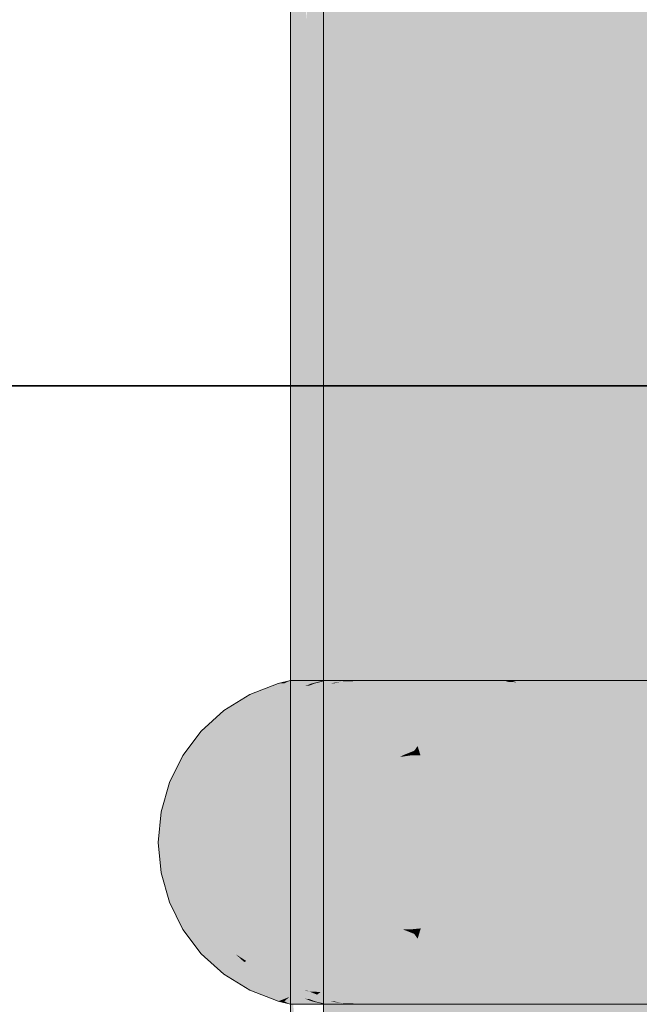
# Model space of a CAD drawing. Extents: x -299 to 601, y -39 to 381.
# Tile 252 of 252: x -46.976 to -46.789, y 139.959 to 140.257. Entities that reach past the tile are written whole.
import ezdxf

# ---------------------------------------------------------------- set-up
doc = ezdxf.new("R2010")
doc.units = 0
doc.layers.get('0').update_dxf_attribs({"lineweight": 35})
for name, color, linetype, lineweight, true_color in [('A_Wand_allgemein', 7, 'Continuous', 35, 0x585858), ('L_Bauteil', 7, 'Continuous', 5, 0xababab), ('L_Bauteil-Shading', 7, 'Continuous', 5, 0xababab)]:
    doc.layers.add(name, color=color, linetype=linetype, lineweight=lineweight, true_color=true_color)

# ---------------------------------------------------------------- blocks, each defined once
blk = doc.blocks.new('Shading-A06HSX2WNL', base_point=(-46.78806, 143.97232))
at = {"layer": 'L_Bauteil-Shading', "color": 251, "true_color": 0x686d72}
for points in [[(-46.87528, 136.30827), (-46.87528, 144.30827), (-46.88248, 139.33778), (-46.88248, 144.30827)], [(-46.88347, 140.05742), (-46.88248, 140.05743), (-46.88347, 143.30742), (-46.88248, 143.30743)], [(-46.88456, 140.20932), (-46.88347, 140.19827), (-46.88685, 141.17442), (-46.88347, 141.1985)], [(-46.88931, 140.25751), (-46.88456, 140.20932), (-46.88931, 141.15698), (-46.88685, 141.17442)], [(-46.87511, 140.40164), (-46.86547, 136.30827), (-46.86547, 140.49947)], [(-46.88037, 136.30827), (-46.86547, 136.30827), (-46.88037, 140.34828), (-46.87511, 140.40164)], [(-46.8843, 140.30827), (-46.8843, 140.05971), (-46.88037, 140.34828), (-46.88037, 140.06157)], [(-46.89431, 140.30827), (-46.89362, 140.05728), (-46.88456, 140.20932), (-46.8842, 140.05742)], [(-46.89362, 140.05728), (-46.89431, 140.30827), (-46.89431, 140.05727)], [(-46.88456, 140.20932), (-46.8842, 140.05742), (-46.88347, 140.19827), (-46.88347, 140.05742)], [(-46.88037, 139.95499), (-46.88037, 140.06157), (-46.8843, 139.95685), (-46.8843, 140.05971)], [(-46.89362, 140.05728), (-46.89431, 140.05727), (-46.89336, 139.95927), (-46.89431, 139.95929)], [(-46.88413, 139.95914), (-46.8842, 140.05742), (-46.89336, 139.95927), (-46.89362, 140.05728)], [(-46.88396, 139.95914), (-46.8842, 140.05742), (-46.88413, 139.95914)], [(-46.88347, 140.05742), (-46.8842, 140.05742), (-46.88347, 139.95914), (-46.88396, 139.95914)], [(-46.88248, 139.95912), (-46.88248, 140.05743), (-46.88347, 139.95914), (-46.88347, 140.05742)], [(-46.87958, 140.05637), (-46.88107, 140.05637), (-46.87394, 140.05392), (-46.88953, 140.05304)], [(-46.87394, 140.05392), (-46.88953, 140.05304), (-46.87191, 140.05304)], [(-46.87394, 140.05392), (-46.83999, 140.05585), (-46.87958, 140.05637), (-46.83557, 140.05637)], [(-46.87394, 140.05392), (-46.87366, 140.0538), (-46.83999, 140.05585), (-46.85352, 140.05428)], [(-46.87366, 140.0538), (-46.87191, 140.05304), (-46.85352, 140.05428), (-46.86402, 140.05304)], [(-46.86402, 140.05304), (-46.83891, 140.05304), (-46.83999, 140.05585), (-46.83089, 140.05637)], [(-46.83999, 140.05585), (-46.83089, 140.05637), (-46.83557, 140.05637)], [(-46.87366, 139.96275), (-46.87191, 139.96352), (-46.88846, 139.9631), (-46.88953, 139.96352)], [(-46.88509, 139.96303), (-46.88846, 139.9631), (-46.88623, 139.96222)], [(-46.88107, 139.96019), (-46.88509, 139.96303), (-46.88623, 139.96222)], [(-46.88107, 139.96019), (-46.87925, 139.96033), (-46.88509, 139.96303), (-46.87366, 139.96275)], [(-46.8539, 139.96234), (-46.88107, 139.96019), (-46.83557, 139.96019)], [(-46.87366, 139.96275), (-46.87925, 139.96033), (-46.85426, 139.96231)], [(-46.87191, 139.96352), (-46.87366, 139.96275), (-46.8539, 139.96234), (-46.85426, 139.96231)], [(-46.87191, 139.96352), (-46.8539, 139.96234), (-46.86402, 139.96352)], [(-46.8539, 139.96234), (-46.83891, 139.96352), (-46.86402, 139.96352)], [(-46.83089, 139.96019), (-46.83891, 139.96352), (-46.83557, 139.96019), (-46.8539, 139.96234)], [(-46.89336, 139.95927), (-46.89431, 139.95929), (-46.89052, 138.90982), (-46.89431, 138.94827)]]:
    blk.add_solid(points, dxfattribs=at)
at = {"layer": 'L_Bauteil-Shading', "color": 8, "true_color": 0x7b8086}
for points in [[(-46.87528, 144.30827), (-46.87528, 136.30827), (-46.81895, 136.30827)], [(-46.87528, 144.30827), (-46.81895, 136.30827), (-46.81895, 144.30827)], [(-46.83952, 140.58504), (-46.80971, 136.30827), (-46.80971, 140.6833)], [(-46.80971, 136.30827), (-46.83952, 140.58504), (-46.86547, 136.30827), (-46.86547, 140.49947)]]:
    blk.add_solid(points, dxfattribs=at)
at = {"layer": 'L_Bauteil-Shading', "color": 252, "true_color": 0x8c9299}
for points in [[(-46.81895, 144.30827), (-46.81895, 136.30827), (-46.72746, 136.30827)], [(-46.81895, 144.30827), (-46.72746, 136.30827), (-46.72746, 144.30827)], [(-46.71915, 136.30827), (-46.76952, 140.75848), (-46.80971, 136.30827), (-46.80971, 140.6833)]]:
    blk.add_solid(points, dxfattribs=at)
at = {"layer": 'L_Bauteil-Shading', "color": 251, "true_color": 0x61656a}
for points in [[(-46.89431, 140.05727), (-46.89799, 140.05637), (-46.89597, 140.05646)], [(-46.89597, 140.05646), (-46.89799, 140.05637), (-46.89614, 140.05637)], [(-46.88779, 140.05637), (-46.88557, 140.05692), (-46.89614, 140.05637), (-46.89597, 140.05646)], [(-46.88557, 140.05692), (-46.88411, 140.05727), (-46.89597, 140.05646), (-46.89431, 140.05727)], [(-46.88779, 140.05637), (-46.88687, 140.05637), (-46.88557, 140.05692), (-46.88444, 140.05696)], [(-46.88444, 140.05696), (-46.88687, 140.05637), (-46.87862, 140.05698), (-46.88221, 140.05637)], [(-46.88557, 140.05692), (-46.88444, 140.05696), (-46.88411, 140.05727), (-46.88319, 140.05727)], [(-46.88444, 140.05696), (-46.87862, 140.05698), (-46.87745, 140.05727)], [(-46.88444, 140.05696), (-46.87745, 140.05727), (-46.88319, 140.05727)], [(-46.88221, 140.05637), (-46.88107, 140.05637), (-46.87862, 140.05698)], [(-46.89614, 139.96019), (-46.89799, 139.96019), (-46.89431, 139.95929)], [(-46.88779, 139.96019), (-46.89614, 139.96019), (-46.88633, 139.95984), (-46.89431, 139.95929)], [(-46.89431, 139.95929), (-46.88411, 139.95929), (-46.88633, 139.95984)], [(-46.88779, 139.96019), (-46.88633, 139.95984), (-46.88687, 139.96019), (-46.8856, 139.95988)], [(-46.88687, 139.96019), (-46.8856, 139.95988), (-46.88221, 139.96019), (-46.88188, 139.96013)], [(-46.88633, 139.95984), (-46.88411, 139.95929), (-46.8856, 139.95988), (-46.88319, 139.95929)], [(-46.8856, 139.95988), (-46.87862, 139.95958), (-46.88188, 139.96013)], [(-46.8856, 139.95988), (-46.88319, 139.95929), (-46.87862, 139.95958), (-46.87745, 139.95929)], [(-46.88188, 139.96013), (-46.88107, 139.96019), (-46.88221, 139.96019)], [(-46.87862, 139.95958), (-46.88107, 139.96019), (-46.88188, 139.96013)]]:
    blk.add_solid(points, dxfattribs=at)
at = {"layer": 'L_Bauteil-Shading', "color": 251, "true_color": 0x686c72}
for points in [[(-46.87745, 140.05727), (-46.89431, 139.95929), (-46.87745, 139.95929)], [(-46.89431, 140.05727), (-46.89431, 139.95929), (-46.87745, 140.05727)], [(-46.92326, 140.01747), (-46.93345, 140.01747), (-46.92362, 140.01363), (-46.9343, 140.00829)], [(-46.91677, 140.00829), (-46.91593, 140.01747), (-46.92411, 140.00829), (-46.92362, 140.01363)], [(-46.91593, 140.01747), (-46.92326, 140.01747), (-46.92362, 140.01363)], [(-46.92362, 140.01363), (-46.9343, 140.00829), (-46.92411, 140.00829)], [(-46.92411, 140.00829), (-46.9343, 140.00829), (-46.92376, 140.00443), (-46.93345, 139.9991)], [(-46.91677, 140.00829), (-46.92411, 140.00829), (-46.92376, 140.00443)], [(-46.91593, 139.9991), (-46.91677, 140.00829), (-46.92326, 139.9991), (-46.92376, 140.00443)], [(-46.92376, 140.00443), (-46.93345, 139.9991), (-46.92326, 139.9991)]]:
    blk.add_solid(points, dxfattribs=at)
at = {"layer": 'L_Bauteil-Shading', "color": 251, "true_color": 0x65696f}
for points in [[(-46.82905, 140.05685), (-46.82745, 140.05727), (-46.83557, 140.05637), (-46.88107, 140.05637)], [(-46.82745, 140.05727), (-46.85871, 140.05727), (-46.88107, 140.05637), (-46.87862, 140.05698)], [(-46.87862, 140.05698), (-46.87528, 140.05702), (-46.87745, 140.05727), (-46.87583, 140.05727)], [(-46.87528, 140.05702), (-46.85871, 140.05727), (-46.87583, 140.05727)], [(-46.83089, 140.05637), (-46.82905, 140.05685), (-46.83557, 140.05637)], [(-46.90424, 140.04819), (-46.91444, 140.04819), (-46.90702, 140.04565), (-46.92126, 140.04196)], [(-46.91106, 140.04196), (-46.90394, 140.04196), (-46.90413, 140.0464), (-46.89724, 140.04819)], [(-46.89724, 140.04819), (-46.90424, 140.04819), (-46.90702, 140.04565)], [(-46.90702, 140.04565), (-46.92126, 140.04196), (-46.91106, 140.04196)], [(-46.91106, 140.04196), (-46.90413, 140.0464), (-46.9109, 140.04211)], [(-46.90413, 140.0464), (-46.90702, 140.04565), (-46.9109, 140.04211)], [(-46.91106, 139.97459), (-46.92126, 139.97459), (-46.90826, 139.97205), (-46.91444, 139.96838)], [(-46.90766, 139.9724), (-46.90394, 139.97459), (-46.9109, 139.97446), (-46.91106, 139.97459)], [(-46.90826, 139.97205), (-46.90766, 139.9724), (-46.9109, 139.97446)], [(-46.90131, 139.96838), (-46.89724, 139.96838), (-46.90766, 139.9724), (-46.90394, 139.97459)], [(-46.90826, 139.97205), (-46.91444, 139.96838), (-46.90424, 139.96838)], [(-46.90424, 139.96838), (-46.90131, 139.96838), (-46.90826, 139.97205), (-46.90766, 139.9724)], [(-46.83557, 139.96019), (-46.88107, 139.96019), (-46.86937, 139.95944), (-46.87862, 139.95958)], [(-46.87528, 139.95953), (-46.87862, 139.95958), (-46.87576, 139.95932), (-46.87745, 139.95929)], [(-46.87576, 139.95932), (-46.87745, 139.95929), (-46.87583, 139.95929)], [(-46.85871, 139.95929), (-46.86937, 139.95944), (-46.87583, 139.95929), (-46.87576, 139.95932)], [(-46.86937, 139.95944), (-46.87528, 139.95953), (-46.87576, 139.95932)], [(-46.83557, 139.96019), (-46.86937, 139.95944), (-46.8346, 139.96011)], [(-46.8346, 139.96011), (-46.86937, 139.95944), (-46.82745, 139.95929), (-46.85871, 139.95929)], [(-46.8346, 139.96011), (-46.83089, 139.96019), (-46.83557, 139.96019)], [(-46.82905, 139.9597), (-46.83089, 139.96019), (-46.8346, 139.96011)], [(-46.8346, 139.96011), (-46.82745, 139.95929), (-46.82905, 139.9597)]]:
    blk.add_solid(points, dxfattribs=at)
at = {"layer": 'L_Bauteil-Shading', "color": 8, "true_color": 0x797e85}
for points in [[(-46.82745, 140.05727), (-46.87745, 139.95929), (-46.82745, 139.95929)], [(-46.87745, 140.05727), (-46.87745, 139.95929), (-46.82745, 140.05727)]]:
    blk.add_solid(points, dxfattribs=at)
at = {"layer": 'L_Bauteil-Shading', "color": 8, "true_color": 0x696e73}
for points in [[(-46.82905, 140.05685), (-46.83089, 140.05637), (-46.82063, 140.05647)], [(-46.82063, 140.05647), (-46.83089, 140.05637), (-46.81818, 140.05637)], [(-46.82589, 140.05672), (-46.82745, 140.05727), (-46.82905, 140.05685)], [(-46.82589, 140.05672), (-46.81895, 140.05682), (-46.82745, 140.05727), (-46.82216, 140.05727)], [(-46.82063, 140.05647), (-46.74602, 140.05727), (-46.82589, 140.05672), (-46.78879, 140.05727)], [(-46.81895, 140.05682), (-46.78879, 140.05727), (-46.82216, 140.05727)], [(-46.74915, 140.05637), (-46.74602, 140.05727), (-46.81818, 140.05637), (-46.82063, 140.05647)], [(-46.83089, 139.96019), (-46.82905, 139.9597), (-46.81818, 139.96019)], [(-46.81895, 139.95975), (-46.82589, 139.95985), (-46.82745, 139.95929), (-46.82905, 139.9597)], [(-46.81895, 139.95975), (-46.82745, 139.95929), (-46.82169, 139.95935)], [(-46.82169, 139.95935), (-46.82745, 139.95929), (-46.82216, 139.95929)], [(-46.81818, 139.96019), (-46.82589, 139.95985), (-46.74915, 139.96019), (-46.80555, 139.95955)], [(-46.80555, 139.95955), (-46.82169, 139.95935), (-46.78879, 139.95929), (-46.82216, 139.95929)], [(-46.80555, 139.95955), (-46.81895, 139.95975), (-46.82169, 139.95935)], [(-46.78879, 139.95929), (-46.74602, 139.95929), (-46.80555, 139.95955), (-46.74915, 139.96019)]]:
    blk.add_solid(points, dxfattribs=at)
at = {"layer": 'L_Bauteil-Shading', "color": 252, "true_color": 0x8a8f97}
for points in [[(-46.74602, 140.05727), (-46.82745, 139.95929), (-46.74602, 139.95929)], [(-46.82745, 140.05727), (-46.82745, 139.95929), (-46.74602, 140.05727)]]:
    blk.add_solid(points, dxfattribs=at)
at = {"layer": 'L_Bauteil-Shading', "color": 251, "true_color": 0x62666b}
for points in [[(-46.89122, 140.05505), (-46.88982, 140.05559), (-46.90659, 140.05304), (-46.9043, 140.05392)], [(-46.89122, 140.05505), (-46.90659, 140.05304), (-46.8964, 140.05304)], [(-46.9043, 140.05392), (-46.89844, 140.0546), (-46.89799, 140.05637), (-46.89614, 140.05637)], [(-46.89844, 140.0546), (-46.88982, 140.05559), (-46.89614, 140.05637), (-46.88779, 140.05637)], [(-46.88953, 140.05304), (-46.88107, 140.05637), (-46.8964, 140.05304), (-46.89122, 140.05505)], [(-46.89122, 140.05505), (-46.88107, 140.05637), (-46.88982, 140.05559), (-46.88298, 140.05637)], [(-46.88982, 140.05559), (-46.88851, 140.05574), (-46.88779, 140.05637), (-46.88687, 140.05637)], [(-46.88851, 140.05574), (-46.88298, 140.05637), (-46.88687, 140.05637)], [(-46.89293, 139.96217), (-46.8964, 139.96352), (-46.9043, 139.96263), (-46.90659, 139.96352)], [(-46.89844, 139.96196), (-46.9043, 139.96263), (-46.89677, 139.96066), (-46.89799, 139.96019)], [(-46.89293, 139.96217), (-46.9043, 139.96263), (-46.8946, 139.96152)], [(-46.8946, 139.96152), (-46.89844, 139.96196), (-46.89677, 139.96066)], [(-46.89614, 139.96019), (-46.8946, 139.96152), (-46.89677, 139.96066)], [(-46.89293, 139.96217), (-46.88972, 139.96344), (-46.8964, 139.96352), (-46.89002, 139.96352)], [(-46.89614, 139.96019), (-46.88779, 139.96019), (-46.8946, 139.96152), (-46.88982, 139.96097)], [(-46.88982, 139.96097), (-46.89293, 139.96217), (-46.8946, 139.96152)], [(-46.89293, 139.96217), (-46.88846, 139.9631), (-46.88972, 139.96344)], [(-46.89208, 139.96236), (-46.89293, 139.96217), (-46.88107, 139.96019), (-46.88298, 139.96019)], [(-46.88298, 139.96019), (-46.89293, 139.96217), (-46.88982, 139.96097)], [(-46.88846, 139.9631), (-46.89208, 139.96236), (-46.88623, 139.96222)], [(-46.89208, 139.96236), (-46.88107, 139.96019), (-46.88623, 139.96222)], [(-46.88972, 139.96344), (-46.88953, 139.96352), (-46.89002, 139.96352)], [(-46.88846, 139.9631), (-46.88953, 139.96352), (-46.88972, 139.96344)], [(-46.89799, 139.96019), (-46.89614, 139.96019), (-46.89677, 139.96066)], [(-46.88982, 139.96097), (-46.88779, 139.96019), (-46.88851, 139.96083), (-46.88687, 139.96019)], [(-46.88687, 139.96019), (-46.88298, 139.96019), (-46.88851, 139.96083)]]:
    blk.add_solid(points, dxfattribs=at)
at = {"layer": 'L_Bauteil-Shading', "color": 8, "true_color": 0x6e7379}
for points in [[(-46.81818, 140.05637), (-46.83089, 140.05637), (-46.79435, 140.05469), (-46.83891, 140.05304)], [(-46.79435, 140.05469), (-46.83891, 140.05304), (-46.77084, 140.05304)], [(-46.74915, 140.05637), (-46.81818, 140.05637), (-46.79435, 140.05469)], [(-46.79435, 140.05469), (-46.78704, 140.05418), (-46.74915, 140.05637), (-46.75908, 140.05484)], [(-46.77084, 139.96352), (-46.83891, 139.96352), (-46.79597, 139.96175), (-46.83089, 139.96019)], [(-46.79597, 139.96175), (-46.83089, 139.96019), (-46.81818, 139.96019)], [(-46.79597, 139.96175), (-46.81818, 139.96019), (-46.78371, 139.9623), (-46.78132, 139.96225)], [(-46.75787, 139.96147), (-46.78132, 139.96225), (-46.74915, 139.96019), (-46.81818, 139.96019)], [(-46.78704, 139.96239), (-46.79597, 139.96175), (-46.78371, 139.9623)]]:
    blk.add_solid(points, dxfattribs=at)
at = {"layer": 'L_Bauteil-Shading', "color": 251, "true_color": 0x64686d}
for points in [[(-46.8964, 140.05304), (-46.90659, 140.05304), (-46.89956, 140.05109), (-46.91444, 140.04819)], [(-46.89956, 140.05109), (-46.91444, 140.04819), (-46.90424, 140.04819)], [(-46.89724, 140.04819), (-46.88953, 140.05304), (-46.90424, 140.04819), (-46.89956, 140.05109)], [(-46.88953, 140.05304), (-46.8964, 140.05304), (-46.89956, 140.05109)], [(-46.90424, 139.96838), (-46.91444, 139.96838), (-46.90105, 139.9664), (-46.90659, 139.96352)], [(-46.90105, 139.9664), (-46.89909, 139.96742), (-46.90424, 139.96838), (-46.90131, 139.96838)], [(-46.89909, 139.96742), (-46.89724, 139.96838), (-46.90131, 139.96838)], [(-46.8964, 139.96352), (-46.89002, 139.96352), (-46.90105, 139.9664), (-46.89909, 139.96742)], [(-46.89002, 139.96352), (-46.88953, 139.96352), (-46.89909, 139.96742), (-46.89724, 139.96838)], [(-46.90105, 139.9664), (-46.90659, 139.96352), (-46.8964, 139.96352)]]:
    blk.add_solid(points, dxfattribs=at)
at = {"layer": 'L_Bauteil-Shading', "color": 8, "true_color": 0x6d7177}
for points in [[(-46.87191, 140.05304), (-46.88953, 140.05304), (-46.86837, 140.05058), (-46.89724, 140.04819)], [(-46.86837, 140.05058), (-46.89724, 140.04819), (-46.86491, 140.04819)], [(-46.86402, 140.05304), (-46.87191, 140.05304), (-46.87023, 140.05188)], [(-46.86837, 140.05058), (-46.83891, 140.05304), (-46.87023, 140.05188), (-46.86402, 140.05304)], [(-46.84623, 140.04819), (-46.83891, 140.05304), (-46.86491, 140.04819), (-46.86837, 140.05058)], [(-46.86491, 139.96838), (-46.89724, 139.96838), (-46.86851, 139.96588), (-46.88953, 139.96352)], [(-46.84623, 139.96838), (-46.86491, 139.96838), (-46.86851, 139.96588)], [(-46.86402, 139.96352), (-46.83891, 139.96352), (-46.86851, 139.96588), (-46.84623, 139.96838)], [(-46.86851, 139.96588), (-46.88953, 139.96352), (-46.87191, 139.96352)], [(-46.87191, 139.96352), (-46.86402, 139.96352), (-46.87023, 139.96469)], [(-46.86402, 139.96352), (-46.86851, 139.96588), (-46.87023, 139.96469)]]:
    blk.add_solid(points, dxfattribs=at)
at = {"layer": 'L_Bauteil-Shading', "color": 8, "true_color": 0x757a81}
for points in [[(-46.77084, 140.05304), (-46.83891, 140.05304), (-46.76617, 140.05252), (-46.84623, 140.04819)], [(-46.76314, 140.04819), (-46.75839, 140.05164), (-46.84623, 140.04819), (-46.76617, 140.05252)], [(-46.84623, 139.96838), (-46.83891, 139.96352), (-46.76314, 139.96838)], [(-46.75839, 139.96492), (-46.76314, 139.96838), (-46.77084, 139.96352), (-46.83891, 139.96352)]]:
    blk.add_solid(points, dxfattribs=at)
at = {"layer": 'L_Bauteil-Shading', "color": 8, "true_color": 0x71757b}
for points in [[(-46.86491, 140.04819), (-46.89724, 140.04819), (-46.86313, 140.04636), (-46.90394, 140.04196)], [(-46.84623, 140.04819), (-46.86491, 140.04819), (-46.86313, 140.04636)], [(-46.85258, 140.04196), (-46.84623, 140.04819), (-46.85883, 140.04196), (-46.86313, 140.04636)], [(-46.86313, 140.04636), (-46.90394, 140.04196), (-46.85883, 140.04196)], [(-46.85883, 139.97459), (-46.90394, 139.97459), (-46.85982, 139.97359), (-46.89724, 139.96838)], [(-46.85982, 139.97359), (-46.89724, 139.96838), (-46.86491, 139.96838)], [(-46.84623, 139.96838), (-46.85258, 139.97459), (-46.86491, 139.96838), (-46.85982, 139.97359)], [(-46.85258, 139.97459), (-46.85883, 139.97459), (-46.85982, 139.97359)]]:
    blk.add_solid(points, dxfattribs=at)
at = {"layer": 'L_Bauteil-Shading', "color": 8, "true_color": 0x7c8187}
for points in [[(-46.76314, 140.04819), (-46.85258, 140.04196), (-46.76893, 140.04196)], [(-46.84623, 140.04819), (-46.85258, 140.04196), (-46.76314, 140.04819)], [(-46.85258, 139.97459), (-46.84623, 139.96838), (-46.76893, 139.97459)], [(-46.76893, 139.97459), (-46.84623, 139.96838), (-46.76314, 139.96838)]]:
    blk.add_solid(points, dxfattribs=at)
at = {"layer": 'L_Bauteil-Shading', "color": 251, "true_color": 0x666a70}
for points in [[(-46.91106, 140.04196), (-46.92126, 140.04196), (-46.91335, 140.03894), (-46.92682, 140.03461)], [(-46.9094, 140.03461), (-46.90394, 140.04196), (-46.91662, 140.03461), (-46.91335, 140.03894)], [(-46.90394, 140.04196), (-46.91106, 140.04196), (-46.91335, 140.03894)], [(-46.91335, 140.03894), (-46.92682, 140.03461), (-46.91662, 140.03461)], [(-46.91662, 139.98196), (-46.92682, 139.98196), (-46.91432, 139.97891), (-46.92126, 139.97459)], [(-46.9094, 139.98196), (-46.91662, 139.98196), (-46.91432, 139.97891)], [(-46.90394, 139.97459), (-46.9094, 139.98196), (-46.91106, 139.97459), (-46.91432, 139.97891)], [(-46.91432, 139.97891), (-46.92126, 139.97459), (-46.91106, 139.97459)]]:
    blk.add_solid(points, dxfattribs=at)
at = {"layer": 'L_Bauteil-Shading', "color": 8, "true_color": 0x74797f}
for points in [[(-46.85883, 140.04196), (-46.90394, 140.04196), (-46.85833, 140.04121), (-46.9094, 140.03461)], [(-46.85258, 140.04196), (-46.85883, 140.04196), (-46.85833, 140.04121)], [(-46.85578, 140.03743), (-46.85258, 140.04196), (-46.85833, 140.04121)], [(-46.9094, 140.03461), (-46.85578, 140.03743), (-46.85833, 140.04121)], [(-46.9094, 140.03461), (-46.86026, 140.03461), (-46.85578, 140.03743), (-46.85679, 140.036)], [(-46.86026, 140.03461), (-46.85777, 140.03461), (-46.85679, 140.036)], [(-46.86026, 139.98196), (-46.9094, 139.98196), (-46.85955, 139.98167), (-46.90394, 139.97459)], [(-46.85777, 139.98196), (-46.86026, 139.98196), (-46.85955, 139.98167)], [(-46.85679, 139.98058), (-46.85777, 139.98196), (-46.85955, 139.98167)], [(-46.85883, 139.97459), (-46.85955, 139.98167), (-46.90394, 139.97459)], [(-46.85883, 139.97459), (-46.85578, 139.97913), (-46.85955, 139.98167), (-46.85679, 139.98058)], [(-46.85258, 139.97459), (-46.85578, 139.97913), (-46.85883, 139.97459)]]:
    blk.add_solid(points, dxfattribs=at)
at = {"layer": 'L_Bauteil-Shading', "color": 252, "true_color": 0x81868d}
for points in [[(-46.76893, 140.04196), (-46.85258, 140.04196), (-46.85499, 140.03484), (-46.85578, 140.03743)], [(-46.77366, 140.03461), (-46.76893, 140.04196), (-46.85492, 140.03461), (-46.85499, 140.03484)], [(-46.85499, 140.03484), (-46.85523, 140.03561), (-46.85777, 140.03461), (-46.85679, 140.036)], [(-46.85523, 140.03561), (-46.85578, 140.03743), (-46.85679, 140.036)], [(-46.85499, 140.03484), (-46.85777, 140.03461), (-46.85492, 140.03461)], [(-46.85523, 139.98094), (-46.85492, 139.98196), (-46.85679, 139.98058), (-46.85777, 139.98196)], [(-46.77366, 139.98196), (-46.85492, 139.98196), (-46.85258, 139.97459), (-46.85578, 139.97913)], [(-46.77366, 139.98196), (-46.85258, 139.97459), (-46.76893, 139.97459)], [(-46.85578, 139.97913), (-46.85523, 139.98094), (-46.85679, 139.98058)]]:
    blk.add_solid(points, dxfattribs=at)
at = {"layer": 'L_Bauteil-Shading', "color": 251, "true_color": 0x676b71}
for points in [[(-46.91662, 140.03461), (-46.92682, 140.03461), (-46.91833, 140.03117), (-46.93093, 140.02634)], [(-46.92073, 140.02634), (-46.91345, 140.02634), (-46.91982, 140.02817), (-46.90956, 140.03427)], [(-46.90956, 140.03427), (-46.9094, 140.03461), (-46.91982, 140.02817), (-46.91833, 140.03117)], [(-46.9094, 140.03461), (-46.91662, 140.03461), (-46.91833, 140.03117)], [(-46.91833, 140.03117), (-46.93093, 140.02634), (-46.92073, 140.02634)], [(-46.92073, 139.99022), (-46.93093, 139.99022), (-46.91902, 139.98677), (-46.92682, 139.98196)], [(-46.91345, 139.99022), (-46.92073, 139.99022), (-46.91902, 139.98677)], [(-46.90956, 139.98228), (-46.91345, 139.99022), (-46.91809, 139.98735)], [(-46.91902, 139.98677), (-46.92682, 139.98196), (-46.91662, 139.98196)], [(-46.91662, 139.98196), (-46.91809, 139.98735), (-46.91902, 139.98677)], [(-46.91662, 139.98196), (-46.9094, 139.98196), (-46.91809, 139.98735), (-46.90956, 139.98228)]]:
    blk.add_solid(points, dxfattribs=at)
at = {"layer": 'L_Bauteil-Shading', "color": 8, "true_color": 0x767b82}
for points in [[(-46.90956, 140.03427), (-46.91345, 140.02634), (-46.9065, 140.02737)], [(-46.86106, 140.03412), (-46.86026, 140.03461), (-46.90956, 140.03427), (-46.9094, 140.03461)], [(-46.86106, 140.03412), (-46.90956, 140.03427), (-46.9065, 140.02737)], [(-46.87386, 140.02634), (-46.86106, 140.03412), (-46.90604, 140.02634), (-46.9065, 140.02737)], [(-46.8616, 140.02634), (-46.85777, 140.03461), (-46.87386, 140.02634), (-46.86106, 140.03412)], [(-46.85777, 140.03461), (-46.86026, 140.03461), (-46.86106, 140.03412)], [(-46.9065, 140.02737), (-46.91345, 140.02634), (-46.90604, 140.02634)], [(-46.90604, 139.99022), (-46.91345, 139.99022), (-46.90956, 139.98228)], [(-46.87115, 139.98857), (-46.87386, 139.99022), (-46.90956, 139.98228), (-46.90604, 139.99022)], [(-46.87115, 139.98857), (-46.90956, 139.98228), (-46.9094, 139.98196)], [(-46.87115, 139.98857), (-46.9094, 139.98196), (-46.86026, 139.98196)], [(-46.8616, 139.99022), (-46.87386, 139.99022), (-46.87115, 139.98857)], [(-46.85777, 139.98196), (-46.8616, 139.99022), (-46.86026, 139.98196), (-46.87115, 139.98857)]]:
    blk.add_solid(points, dxfattribs=at)
at = {"layer": 'L_Bauteil-Shading', "color": 252, "true_color": 0x858b92}
for points in [[(-46.85492, 140.03461), (-46.85777, 140.03461), (-46.85343, 140.02711), (-46.8616, 140.02634)], [(-46.85343, 140.02711), (-46.83518, 140.02882), (-46.85492, 140.03461), (-46.85101, 140.03461)], [(-46.83518, 140.02882), (-46.77366, 140.03461), (-46.85101, 140.03461)], [(-46.82838, 140.02634), (-46.77716, 140.02634), (-46.83518, 140.02882), (-46.77366, 140.03461)], [(-46.85343, 140.02711), (-46.8616, 140.02634), (-46.85328, 140.02634)], [(-46.85328, 140.02634), (-46.82838, 140.02634), (-46.85343, 140.02711), (-46.83518, 140.02882)], [(-46.85328, 139.99022), (-46.8616, 139.99022), (-46.85487, 139.98225), (-46.85777, 139.98196)], [(-46.77366, 139.98196), (-46.77716, 139.99022), (-46.85492, 139.98196), (-46.85487, 139.98225)], [(-46.85487, 139.98225), (-46.84837, 139.98293), (-46.85328, 139.99022), (-46.82838, 139.99022)], [(-46.84837, 139.98293), (-46.77716, 139.99022), (-46.82838, 139.99022)], [(-46.85487, 139.98225), (-46.85777, 139.98196), (-46.85492, 139.98196)]]:
    blk.add_solid(points, dxfattribs=at)
at = {"layer": 'L_Bauteil-Shading', "color": 251, "true_color": 0x676c71}
for points in [[(-46.9229, 140.02634), (-46.93093, 140.02634), (-46.92993, 140.01903), (-46.93345, 140.01747)], [(-46.92179, 140.02264), (-46.92073, 140.02634), (-46.92993, 140.01903), (-46.9229, 140.02634)], [(-46.91593, 140.01747), (-46.91345, 140.02634), (-46.92326, 140.01747), (-46.92179, 140.02264)], [(-46.91345, 140.02634), (-46.92073, 140.02634), (-46.92179, 140.02264)], [(-46.92179, 140.02264), (-46.93345, 140.01747), (-46.92326, 140.01747)], [(-46.93143, 139.9991), (-46.93345, 139.9991), (-46.92581, 139.99324), (-46.93093, 139.99022)], [(-46.9222, 139.99538), (-46.92326, 139.9991), (-46.92581, 139.99324), (-46.93143, 139.9991)], [(-46.91593, 139.9991), (-46.92326, 139.9991), (-46.9222, 139.99538)], [(-46.91345, 139.99022), (-46.91593, 139.9991), (-46.92073, 139.99022), (-46.9222, 139.99538)], [(-46.92073, 139.99022), (-46.9222, 139.99538), (-46.9229, 139.99022), (-46.92581, 139.99324)], [(-46.92581, 139.99324), (-46.93093, 139.99022), (-46.9229, 139.99022)]]:
    blk.add_solid(points, dxfattribs=at)
at = {"layer": 'L_Bauteil-Shading', "color": 8, "true_color": 0x787d84}
for points in [[(-46.90604, 140.02634), (-46.91345, 140.02634), (-46.90427, 140.01938), (-46.91593, 140.01747)], [(-46.87609, 140.02397), (-46.87386, 140.02634), (-46.90427, 140.01938), (-46.90604, 140.02634)], [(-46.88221, 140.01747), (-46.87609, 140.02397), (-46.90379, 140.01747), (-46.90427, 140.01938)], [(-46.86396, 140.01747), (-46.8616, 140.02634), (-46.88221, 140.01747), (-46.87609, 140.02397)], [(-46.8616, 140.02634), (-46.87386, 140.02634), (-46.87609, 140.02397)], [(-46.90427, 140.01938), (-46.91593, 140.01747), (-46.90379, 140.01747)], [(-46.90379, 139.9991), (-46.91593, 139.9991), (-46.90569, 139.99161), (-46.91345, 139.99022)], [(-46.87957, 139.99629), (-46.88221, 139.9991), (-46.90569, 139.99161), (-46.90379, 139.9991)], [(-46.86396, 139.9991), (-46.88221, 139.9991), (-46.87957, 139.99629)], [(-46.8616, 139.99022), (-46.86396, 139.9991), (-46.87386, 139.99022), (-46.87957, 139.99629)], [(-46.87386, 139.99022), (-46.87957, 139.99629), (-46.90604, 139.99022), (-46.90569, 139.99161)], [(-46.90569, 139.99161), (-46.91345, 139.99022), (-46.90604, 139.99022)]]:
    blk.add_solid(points, dxfattribs=at)
at = {"layer": 'L_Bauteil-Shading', "color": 252, "true_color": 0x888e95}
for points in [[(-46.85328, 140.02634), (-46.8616, 140.02634), (-46.85241, 140.01865), (-46.86396, 140.01747)], [(-46.85241, 140.01865), (-46.82131, 140.02184), (-46.85328, 140.02634), (-46.82838, 140.02634)], [(-46.82131, 140.02184), (-46.77716, 140.02634), (-46.82838, 140.02634)], [(-46.81448, 140.01747), (-46.78585, 140.01747), (-46.82131, 140.02184), (-46.77792, 140.02626)], [(-46.85241, 140.01865), (-46.85227, 140.01747), (-46.82131, 140.02184), (-46.81448, 140.01747)], [(-46.85241, 140.01865), (-46.86396, 140.01747), (-46.85227, 140.01747)], [(-46.85227, 139.9991), (-46.86396, 139.9991), (-46.85318, 139.99112), (-46.8616, 139.99022)], [(-46.85227, 139.9991), (-46.85318, 139.99112), (-46.81448, 139.9991), (-46.82163, 139.99452)], [(-46.82838, 139.99022), (-46.77785, 139.99022), (-46.82163, 139.99452), (-46.78527, 139.99844)], [(-46.82163, 139.99452), (-46.78527, 139.99844), (-46.81448, 139.9991), (-46.78585, 139.9991)], [(-46.85318, 139.99112), (-46.85328, 139.99022), (-46.82163, 139.99452), (-46.82838, 139.99022)], [(-46.85318, 139.99112), (-46.8616, 139.99022), (-46.85328, 139.99022)]]:
    blk.add_solid(points, dxfattribs=at)
at = {"layer": 'L_Bauteil-Shading', "color": 8, "true_color": 0x797e84}
for points in [[(-46.90379, 140.01747), (-46.91593, 140.01747), (-46.90323, 140.01064), (-46.91677, 140.00829)], [(-46.88324, 140.01411), (-46.88221, 140.01747), (-46.90323, 140.01064), (-46.90379, 140.01747)], [(-46.86475, 140.00829), (-46.86396, 140.01747), (-46.88503, 140.00829), (-46.88324, 140.01411)], [(-46.86396, 140.01747), (-46.88221, 140.01747), (-46.88324, 140.01411)], [(-46.88503, 140.00829), (-46.88324, 140.01411), (-46.90303, 140.00829), (-46.90323, 140.01064)], [(-46.90323, 140.01064), (-46.91677, 140.00829), (-46.90303, 140.00829)], [(-46.90303, 140.00829), (-46.91677, 140.00829), (-46.90361, 140.0013), (-46.91593, 139.9991)], [(-46.88397, 140.00484), (-46.88503, 140.00829), (-46.90361, 140.0013), (-46.90303, 140.00829)], [(-46.86475, 140.00829), (-46.88503, 140.00829), (-46.88397, 140.00484)], [(-46.86396, 139.9991), (-46.86475, 140.00829), (-46.88221, 139.9991), (-46.88397, 140.00484)], [(-46.88221, 139.9991), (-46.88397, 140.00484), (-46.90379, 139.9991), (-46.90361, 140.0013)], [(-46.90361, 140.0013), (-46.91593, 139.9991), (-46.90379, 139.9991)]]:
    blk.add_solid(points, dxfattribs=at)
at = {"layer": 'L_Bauteil-Shading', "color": 252, "true_color": 0x898f96}
for points in [[(-46.85227, 140.01747), (-46.86396, 140.01747), (-46.85198, 140.00966), (-46.86475, 140.00829)], [(-46.85227, 140.01747), (-46.85198, 140.00966), (-46.81448, 140.01747), (-46.81265, 140.01389)], [(-46.81265, 140.01389), (-46.78606, 140.01674), (-46.81448, 140.01747), (-46.78585, 140.01747)], [(-46.8098, 140.00829), (-46.78855, 140.00829), (-46.81265, 140.01389), (-46.78606, 140.01674)], [(-46.85198, 140.00966), (-46.85193, 140.00829), (-46.81265, 140.01389), (-46.8098, 140.00829)], [(-46.85198, 140.00966), (-46.86475, 140.00829), (-46.85193, 140.00829)], [(-46.85193, 140.00829), (-46.86475, 140.00829), (-46.85222, 140.00038), (-46.86396, 139.9991)], [(-46.85193, 140.00829), (-46.85222, 140.00038), (-46.8098, 140.00829), (-46.81156, 140.00482)], [(-46.81448, 139.9991), (-46.78585, 139.9991), (-46.81156, 140.00482), (-46.78828, 140.00737)], [(-46.81156, 140.00482), (-46.78828, 140.00737), (-46.8098, 140.00829), (-46.78855, 140.00829)], [(-46.85222, 140.00038), (-46.85227, 139.9991), (-46.81156, 140.00482), (-46.81448, 139.9991)], [(-46.85222, 140.00038), (-46.86396, 139.9991), (-46.85227, 139.9991)]]:
    blk.add_solid(points, dxfattribs=at)
blk = doc.blocks.new('Wand-A06HSXAKNL', base_point=(-231.60837, 136.14638))
at = {"color": 0, "linetype": 'ByBlock', "lineweight": -2, "ltscale": 0.35}
blk.add_line((135.30318, 140.14637), (-231.60836, 140.14637), dxfattribs=at)
blk = doc.blocks.new('FKRS-EU_DE_100_Z00-A06HSXMGNL', base_point=(-48.60328, 136.30827))
at = {"color": 9, "linetype": 'ByBlock', "lineweight": -2, "ltscale": 0.13, "true_color": 0xbfc7d1}
for p, q in [((-46.89431, 144.30828), (-46.89431, 136.30828)), ((-46.88431, 144.30828), (-46.88431, 136.30828)), ((-46.89431, 140.05727), (-46.89799, 140.05637)), ((-46.87745, 140.05727), (-46.89431, 140.05727)), ((-46.89431, 140.05727), (-46.89431, 139.95929)), ((-46.82745, 140.05727), (-46.87745, 140.05727)), ((-46.74602, 140.05727), (-46.82745, 140.05727)), ((-46.89799, 140.05637), (-46.90659, 140.05304)), ((-46.90659, 140.05304), (-46.91444, 140.04818)), ((-46.91444, 140.04818), (-46.92126, 140.04197)), ((-46.92126, 140.04197), (-46.92682, 140.0346)), ((-46.92682, 140.0346), (-46.93093, 140.02634)), ((-46.93093, 140.02634), (-46.93345, 140.01747)), ((-46.93345, 140.01747), (-46.93431, 140.00828)), ((-46.93431, 140.00828), (-46.93345, 139.99909)), ((-46.93345, 139.99909), (-46.93093, 139.99022)), ((-46.93093, 139.99022), (-46.92682, 139.98196)), ((-46.92682, 139.98196), (-46.92126, 139.9746)), ((-46.92126, 139.9746), (-46.91444, 139.96838)), ((-46.91444, 139.96838), (-46.90659, 139.96352)), ((-46.90659, 139.96352), (-46.89799, 139.96019)), ((-46.89799, 139.96019), (-46.89431, 139.95929)), ((-46.89431, 139.95929), (-46.87745, 139.95929)), ((-46.87745, 139.95929), (-46.82745, 139.95929)), ((-46.82745, 139.95929), (-46.74602, 139.95929))]:
    blk.add_line(p, q, dxfattribs=at)

msp = doc.modelspace()

# ---------------------------------------------------------------- block references
at = {"layer": 'A_Wand_allgemein', "ltscale": 0.35}
msp.add_blockref('Wand-A06HSXAKNL', (-231.60837, 136.14638), dxfattribs=at)
at = {"layer": 'L_Bauteil', "ltscale": 0.13}
msp.add_blockref('FKRS-EU_DE_100_Z00-A06HSXMGNL', (-48.60328, 136.30827), dxfattribs=at)
at = {"layer": 'L_Bauteil'}
msp.add_blockref('Shading-A06HSX2WNL', (-46.78806, 143.97232), dxfattribs=at)

doc.saveas('drawing.dxf')
